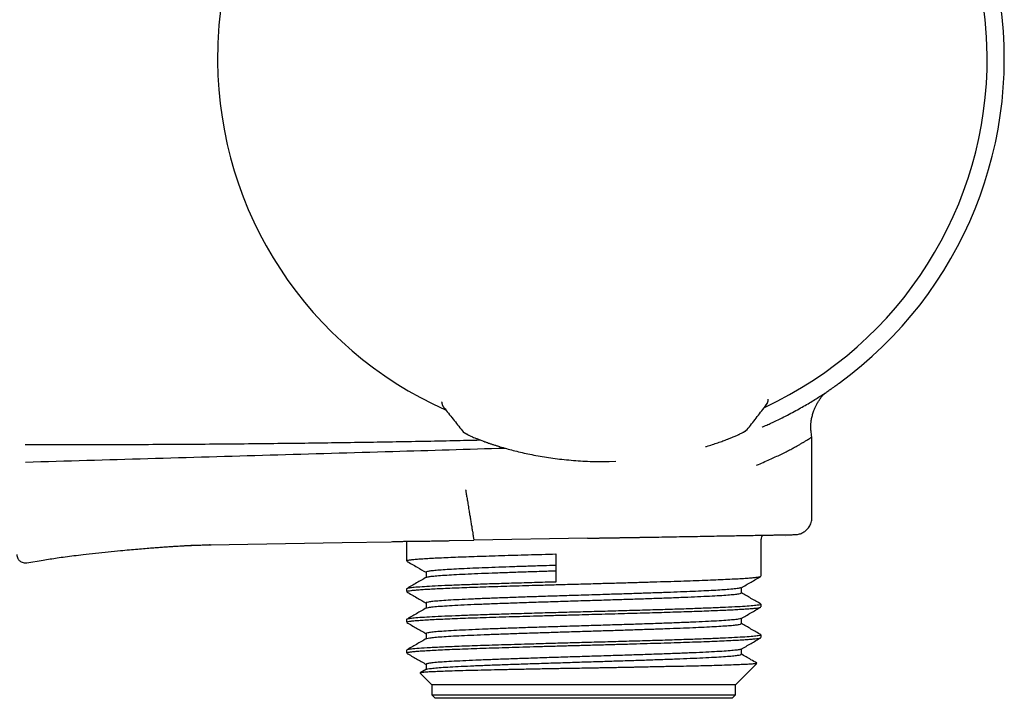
# Model space of a CAD drawing. Header units: millimetres. Extents: x 8 to 1918, y 12 to 2737.
# Tile 61 of 113: x 1359 to 1418, y 1499 to 1539. Entities that reach past the tile are written whole.
import ezdxf

# ---------------------------------------------------------------- set-up
doc = ezdxf.new("R2010")
doc.units = ezdxf.units.MM

msp = doc.modelspace()

# ---------------------------------------------------------------- linework, layer by layer
at = {"color": 7, "linetype": 'Continuous', "lineweight": 30}
for p, q in [((1384.343, 1516.307), (1384.343, 1516.33)), ((1384.343, 1516.307), (1384.343, 1516.306)), ((1403.628, 1516.42), (1403.63, 1516.461)), ((1403.63, 1516.461), (1403.63, 1516.481)), ((1403.63, 1516.46), (1403.63, 1516.461)), ((1403.515, 1516.136), (1403.583, 1516.248)), ((1403.829, 1515.076), (1403.812, 1515.068)), ((1406.204, 1509.488), (1406.204, 1514.256)), ((1393.899, 1512.792), (1394.231, 1512.793)), ((1394.231, 1512.793), (1394.62, 1512.805)), ((1384.799, 1508.114), (1386.24, 1508.139)), ((1392.954, 1508.256), (1386.24, 1508.139)), ((1403.206, 1506.015), (1403.206, 1508.194)), ((1404.658, 1508.339), (1404.653, 1508.339)), ((1370.574, 1507.865), (1370.651, 1507.867)), ((1370.651, 1507.867), (1378.446, 1508.003)), ((1378.446, 1508.003), (1381.346, 1508.054)), ((1382.251, 1508.077), (1382.251, 1506.922)), ((1391.086, 1507.329), (1391.086, 1505.669)), ((1359.812, 1506.802), (1360.786, 1506.964)), ((1383.413, 1506.251), (1383.413, 1505.94)), ((1382.251, 1505.259), (1382.251, 1505.104)), ((1402.044, 1505.027), (1402.044, 1505.335)), ((1383.413, 1504.434), (1383.413, 1504.126)), ((1403.185, 1504.181), (1403.201, 1504.19)), ((1403.206, 1504.198), (1403.206, 1504.352)), ((1402.044, 1503.21), (1402.044, 1503.527)), ((1382.251, 1503.449), (1382.251, 1503.294)), ((1383.413, 1502.622), (1383.413, 1502.312)), ((1403.206, 1502.387), (1403.206, 1502.542)), ((1382.251, 1501.632), (1382.251, 1501.477)), ((1402.044, 1501.399), (1402.044, 1501.707)), ((1383.413, 1500.807), (1383.413, 1500.498)), ((1401.706, 1499.594), (1402.967, 1500.855)), ((1383.063, 1500.281), (1383.751, 1499.594)), ((1383.433, 1500.51), (1383.069, 1500.299)), ((1383.751, 1499.594), (1383.751, 1498.994)), ((1392.728, 1499.594), (1383.751, 1499.594)), ((1401.706, 1499.594), (1392.728, 1499.594)), ((1401.706, 1498.994), (1401.706, 1499.594)), ((1383.751, 1498.994), (1383.951, 1498.794)), ((1383.751, 1498.994), (1401.706, 1498.994)), ((1401.506, 1498.794), (1401.706, 1498.994)), ((1401.506, 1498.794), (1383.951, 1498.794))]:
    msp.add_line(p, q, dxfattribs=at)
at = {"color": 7, "linetype": 'Continuous', "lineweight": 30, "flags": 128}
for points in [[(1386.785, 1514), (1386.78, 1514.002), (1386.765, 1514.008)], [(1401.225, 1514.113), (1401.23, 1514.115), (1401.245, 1514.121)]]:
    msp.add_lwpolyline(points, dxfattribs=at)
at = {"color": 7, "linetype": 'Continuous', "lineweight": 30}
for centre, radius, start, end in [((1393.828, 1536.615), 23.753, 306.09247, 73.85869), ((1393.828, 1536.615), 22.74, 97.12322, 180.44509), ((1393.828, 1536.615), 22.741, 0.44828, 83.77337), ((1393.828, 1536.615), 22.741, 294.926, 0.44828), ((1393.828, 1536.615), 22.741, 180.44505, 245.97), ((1384.843, 1516.314), 0.5, 180.85123, 218.57766), ((1384.843, 1516.309), 0.499, 200.8054, 218.59714), ((1403.129, 1516.454), 0.499, 322.39257, 335.19946), ((1386.094, 1515.063), 0.7, 218.57751, 250.33738), ((1401.9, 1515.188), 0.7, 290.56414, 322.41543), ((1403.506, 1508.194), 0.3, 124.06993, 180)]:
    msp.add_arc(centre, radius, start, end, dxfattribs=at)
for points, knots in [([(1403.881, 1515.101), (1404.034, 1515.174), (1404.342, 1515.319), (1404.768, 1515.536), (1405.172, 1515.749), (1405.55, 1515.959), (1405.903, 1516.163), (1406.231, 1516.36), (1406.534, 1516.548), (1406.807, 1516.723), (1407.05, 1516.883), (1407.258, 1517.024), (1407.433, 1517.145), (1407.576, 1517.245), (1407.686, 1517.323), (1407.766, 1517.381), (1407.809, 1517.412), (1407.826, 1517.425), (1407.821, 1517.421), (1407.821, 1517.421)], [0, 0, 0, 0, 0.060366, 0.121145, 0.182477, 0.244546, 0.307714, 0.372042, 0.436825, 0.501995, 0.566161, 0.629463, 0.692057, 0.753988, 0.815288, 0.8762, 0.937628, 0.999945, 1, 1, 1, 1]), ([(1384.343, 1516.306), (1384.346, 1516.267), (1384.353, 1516.189), (1384.376, 1516.134), (1384.387, 1516.107)], [0, 0, 0, 0, 0.50133, 1, 1, 1, 1]), ([(1403.582, 1516.244), (1403.586, 1516.253), (1403.595, 1516.274), (1403.62, 1516.344), (1403.626, 1516.411), (1403.63, 1516.46)], [0, 0, 0, 0, 0.169976, 0.391275, 1, 1, 1, 1]), ([(1406.204, 1514.25), (1406.195, 1514.308), (1406.178, 1514.419), (1406.16, 1514.571), (1406.151, 1514.698), (1406.147, 1514.806), (1406.147, 1514.906), (1406.152, 1515.006), (1406.164, 1515.152), (1406.193, 1515.344), (1406.25, 1515.578), (1406.317, 1515.78), (1406.389, 1515.956), (1406.463, 1516.113), (1406.552, 1516.278), (1406.639, 1516.417), (1406.716, 1516.527), (1406.777, 1516.607), (1406.841, 1516.687), (1406.91, 1516.767), (1406.954, 1516.812), (1406.976, 1516.835)], [0, 0, 0, 0, 0.062726, 0.1195381, 0.1623505, 0.1986462, 0.234101, 0.2689814, 0.3045795, 0.3900056, 0.4758627, 0.5600694, 0.616674, 0.6769341, 0.7448636, 0.8159403, 0.8516861, 0.8874655, 0.9232061, 0.9609465, 1, 1, 1, 1]), ([(1384.388, 1516.106), (1384.395, 1516.092), (1384.409, 1516.061), (1384.433, 1516.024), (1384.451, 1516), (1384.46, 1515.987)], [0, 0, 0, 0, 0.287584, 0.630072, 1, 1, 1, 1]), ([(1384.463, 1515.983), (1384.644, 1515.757), (1385.007, 1515.302), (1385.369, 1514.848), (1385.551, 1514.62)], [0, 0, 0, 0, 0.4985465, 1, 1, 1, 1]), ([(1402.451, 1514.754), (1402.628, 1514.985), (1402.983, 1515.445), (1403.337, 1515.904), (1403.514, 1516.134)], [0, 0, 0, 0, 0.5011573, 1, 1, 1, 1]), ([(1401.245, 1514.121), (1401.303, 1514.144), (1401.413, 1514.188), (1401.554, 1514.245), (1401.671, 1514.294), (1401.765, 1514.335), (1401.842, 1514.369), (1401.903, 1514.396), (1401.971, 1514.427), (1402.051, 1514.466), (1402.128, 1514.505), (1402.179, 1514.533), (1402.234, 1514.562), (1402.289, 1514.605), (1402.312, 1514.622)], [0, 0, 0, 0, 0.116672, 0.222462, 0.317469, 0.401768, 0.475415, 0.538445, 0.594564, 0.702166, 0.823461, 0.889185, 0.952786, 1, 1, 1, 1]), ([(1403.276, 1514.832), (1403.289, 1514.837), (1403.406, 1514.886), (1403.608, 1514.976), (1403.792, 1515.061), (1403.881, 1515.101)], [0, 0, 0, 0, 0.062204, 0.54928, 1, 1, 1, 1]), ([(1359.73, 1513.796), (1360.428, 1513.795), (1361.82, 1513.794), (1363.904, 1513.796), (1365.979, 1513.802), (1368.046, 1513.812), (1370.103, 1513.825), (1372.151, 1513.841), (1374.12, 1513.861), (1376.009, 1513.883), (1377.821, 1513.906), (1379.626, 1513.933), (1381.43, 1513.963), (1383.235, 1513.996), (1384.964, 1514.03), (1386.089, 1514.055), (1386.612, 1514.066)], [0, 0, 0, 0, 0.077854, 0.155376, 0.232566, 0.309425, 0.385952, 0.462149, 0.538015, 0.605633, 0.673016, 0.740164, 0.807077, 0.874454, 0.941616, 1, 1, 1, 1]), ([(1385.69, 1514.492), (1385.701, 1514.483), (1385.733, 1514.457), (1385.783, 1514.427), (1385.818, 1514.408), (1385.849, 1514.391), (1385.892, 1514.37), (1385.946, 1514.344), (1386.017, 1514.311), (1386.109, 1514.27), (1386.225, 1514.22), (1386.37, 1514.16), (1386.548, 1514.09), (1386.69, 1514.036), (1386.765, 1514.008)], [0, 0, 0, 0, 0.0188924, 0.058264, 0.1043136, 0.1568159, 0.2193614, 0.2919639, 0.3805308, 0.4806569, 0.5924634, 0.7161235, 0.8518695, 1, 1, 1, 1]), ([(1386.785, 1514), (1386.877, 1513.966), (1387.062, 1513.899), (1387.38, 1513.792), (1387.617, 1513.715), (1387.756, 1513.674), (1387.77, 1513.67)], [0, 0, 0, 0, 0.319595, 0.640605, 0.963367, 1, 1, 1, 1]), ([(1386.822, 1513.988), (1386.915, 1513.954), (1387.101, 1513.886), (1387.421, 1513.779), (1387.77, 1513.669), (1388.149, 1513.558), (1388.553, 1513.45), (1388.98, 1513.344), (1389.431, 1513.244), (1389.904, 1513.15), (1390.398, 1513.064), (1390.909, 1512.987), (1391.436, 1512.922), (1391.98, 1512.868), (1392.535, 1512.827), (1393.099, 1512.8), (1393.664, 1512.787), (1394.042, 1512.791), (1394.23, 1512.793)], [0, 0, 0, 0, 0.062512, 0.124938, 0.187559, 0.250654, 0.313114, 0.375235, 0.437283, 0.499526, 0.561961, 0.624152, 0.686377, 0.748912, 0.81225, 0.875013, 0.937496, 1, 1, 1, 1]), ([(1399.933, 1513.671), (1399.949, 1513.676), (1400.091, 1513.717), (1400.336, 1513.796), (1400.663, 1513.905), (1400.962, 1514.012), (1401.138, 1514.079), (1401.225, 1514.113)], [0, 0, 0, 0, 0.031586, 0.274777, 0.517329, 0.759103, 1, 1, 1, 1]), ([(1402.947, 1512.576), (1403.079, 1512.632), (1403.343, 1512.744), (1403.71, 1512.906), (1404.053, 1513.062), (1404.381, 1513.217), (1404.684, 1513.367), (1404.956, 1513.508), (1405.186, 1513.632), (1405.348, 1513.723), (1405.459, 1513.786), (1405.533, 1513.828), (1405.603, 1513.869), (1405.668, 1513.907), (1405.729, 1513.944), (1405.786, 1513.978), (1405.87, 1514.028), (1405.968, 1514.09), (1406.071, 1514.157), (1406.147, 1514.208), (1406.195, 1514.243), (1406.201, 1514.247), (1406.204, 1514.25)], [0, 0, 0, 0, 0.065741, 0.130974, 0.195703, 0.25993, 0.329662, 0.394649, 0.454901, 0.510426, 0.534802, 0.558942, 0.582846, 0.606516, 0.629953, 0.653157, 0.676132, 0.738129, 0.798424, 0.868028, 0.935327, 1, 1, 1, 1]), ([(1388.112, 1513.57), (1385.887, 1513.503), (1381.252, 1513.363), (1374.205, 1513.16), (1366.974, 1512.952), (1362.154, 1512.81), (1359.744, 1512.74)], [0, 0, 0, 0, 0.235205, 0.490175, 0.745114, 1, 1, 1, 1]), ([(1385.748, 1511.113), (1385.748, 1511.111), (1385.749, 1511.108), (1385.754, 1511.079), (1385.762, 1511.027), (1385.775, 1510.953), (1385.79, 1510.86), (1385.809, 1510.745), (1385.831, 1510.611), (1385.856, 1510.461), (1385.883, 1510.296), (1385.913, 1510.119), (1385.947, 1509.91), (1385.987, 1509.67), (1386.031, 1509.404), (1386.06, 1509.226), (1386.075, 1509.136)], [0, 0, 0, 0, 0.083958, 0.167762, 0.250726, 0.312563, 0.374686, 0.437218, 0.49982, 0.562416, 0.624943, 0.687387, 0.749825, 0.833033, 0.916346, 1, 1, 1, 1]), ([(1405.212, 1508.47), (1405.264, 1508.473), (1405.358, 1508.479), (1405.477, 1508.508), (1405.583, 1508.545), (1405.687, 1508.594), (1405.786, 1508.657), (1405.878, 1508.731), (1405.967, 1508.82), (1406.049, 1508.929), (1406.118, 1509.053), (1406.17, 1509.185), (1406.206, 1509.332), (1406.21, 1509.435), (1406.213, 1509.488)], [0, 0, 0, 0, 0.099353, 0.177344, 0.232995, 0.311996, 0.394003, 0.456101, 0.535543, 0.631876, 0.714325, 0.804264, 0.900131, 1, 1, 1, 1]), ([(1386.075, 1509.136), (1386.089, 1509.052), (1386.116, 1508.889), (1386.15, 1508.667), (1386.179, 1508.484), (1386.202, 1508.343), (1386.219, 1508.243), (1386.231, 1508.179), (1386.239, 1508.145), (1386.24, 1508.141), (1386.24, 1508.139)], [0, 0, 0, 0, 0.162097, 0.313572, 0.454432, 0.584684, 0.704334, 0.813412, 0.911952, 1, 1, 1, 1]), ([(1392.954, 1508.256), (1393.183, 1508.26), (1393.642, 1508.268), (1394.329, 1508.28), (1395.013, 1508.292), (1395.691, 1508.304), (1396.358, 1508.316), (1397.015, 1508.327), (1397.695, 1508.339), (1398.393, 1508.351), (1399.102, 1508.363), (1399.785, 1508.375), (1400.439, 1508.387), (1401.059, 1508.398), (1401.613, 1508.407), (1402.106, 1508.416), (1402.546, 1508.424), (1402.956, 1508.431), (1403.335, 1508.437), (1403.682, 1508.443), (1403.995, 1508.449), (1404.291, 1508.454), (1404.561, 1508.459), (1404.795, 1508.463), (1404.979, 1508.466), (1405.112, 1508.468), (1405.196, 1508.47), (1405.207, 1508.47), (1405.212, 1508.47)], [0, 0, 0, 0, 0.035483, 0.07108, 0.106906, 0.142796, 0.178475, 0.2142, 0.250075, 0.291924, 0.333575, 0.375196, 0.417145, 0.458716, 0.500091, 0.535569, 0.571158, 0.60697, 0.642854, 0.678534, 0.714252, 0.750115, 0.791963, 0.833599, 0.875192, 0.917126, 0.958667, 1, 1, 1, 1]), ([(1392.956, 1508.26), (1393.187, 1508.264), (1393.651, 1508.271), (1394.341, 1508.282), (1395.025, 1508.294), (1395.701, 1508.305), (1396.346, 1508.316), (1396.759, 1508.323), (1396.955, 1508.326)], [0, 0, 0, 0, 0.169622, 0.33912, 0.508528, 0.677855, 0.847093, 1, 1, 1, 1]), ([(1360.786, 1506.964), (1360.921, 1506.986), (1361.199, 1507.032), (1361.632, 1507.099), (1362.101, 1507.165), (1362.608, 1507.231), (1363.206, 1507.304), (1363.884, 1507.38), (1364.623, 1507.456), (1365.288, 1507.521), (1365.868, 1507.574), (1366.356, 1507.617), (1366.806, 1507.655), (1367.214, 1507.688), (1367.58, 1507.716), (1367.905, 1507.739), (1368.19, 1507.759), (1368.437, 1507.775), (1368.658, 1507.789), (1368.865, 1507.801), (1369.017, 1507.809), (1369.101, 1507.813), (1369.116, 1507.814)], [0, 0, 0, 0, 0.049057, 0.100764, 0.157188, 0.218536, 0.283898, 0.373055, 0.462799, 0.549684, 0.612527, 0.671224, 0.725203, 0.774155, 0.81799, 0.856784, 0.890731, 0.920102, 0.945473, 0.97002, 0.99447, 1, 1, 1, 1]), ([(1369.097, 1507.816), (1369.135, 1507.818), (1369.206, 1507.821), (1369.317, 1507.827), (1369.422, 1507.833), (1369.523, 1507.838), (1369.619, 1507.842), (1369.708, 1507.844), (1369.79, 1507.846), (1369.835, 1507.847), (1369.858, 1507.848)], [0, 0, 0, 0, 0.164235, 0.3074654, 0.4329152, 0.5453042, 0.6509767, 0.7573719, 0.8717456, 1, 1, 1, 1]), ([(1369.098, 1507.813), (1369.203, 1507.82), (1369.456, 1507.835), (1369.709, 1507.841), (1369.858, 1507.844)], [0, 0, 0, 0, 0.414938, 1, 1, 1, 1]), ([(1369.551, 1507.835), (1369.59, 1507.837), (1369.745, 1507.843), (1370.013, 1507.853), (1370.363, 1507.862), (1370.597, 1507.866), (1370.718, 1507.868)], [0, 0, 0, 0, 0.100212, 0.398532, 0.689816, 1, 1, 1, 1]), ([(1370.574, 1507.865), (1370.588, 1507.866), (1370.616, 1507.867), (1370.641, 1507.884), (1370.653, 1507.893)], [0, 0, 0, 0, 0.5006306, 1, 1, 1, 1]), ([(1370.653, 1507.895), (1370.653, 1507.892), (1370.654, 1507.879), (1370.653, 1507.869), (1370.652, 1507.868), (1370.651, 1507.867)], [0, 0, 0, 0, 0.146135, 0.591378, 1, 1, 1, 1]), ([(1381.346, 1508.054), (1381.402, 1508.055), (1381.526, 1508.057), (1381.72, 1508.062), (1381.897, 1508.069), (1382.037, 1508.073), (1382.145, 1508.076), (1382.25, 1508.077), (1382.362, 1508.078), (1382.516, 1508.079), (1382.73, 1508.081), (1383.015, 1508.084), (1383.355, 1508.089), (1383.749, 1508.095), (1384.198, 1508.103), (1384.554, 1508.109), (1384.761, 1508.113), (1384.799, 1508.114)], [0, 0, 0, 0, 0.051444, 0.115427, 0.173616, 0.206066, 0.236895, 0.266325, 0.296379, 0.333516, 0.399864, 0.48187, 0.579547, 0.692902, 0.821942, 0.966671, 1, 1, 1, 1]), ([(1359.23, 1507.296), (1359.233, 1507.253), (1359.239, 1507.174), (1359.279, 1507.072), (1359.326, 1506.998), (1359.378, 1506.938), (1359.444, 1506.882), (1359.54, 1506.828), (1359.668, 1506.791), (1359.762, 1506.798), (1359.812, 1506.802)], [0, 0, 0, 0, 0.146452, 0.273867, 0.374517, 0.44949, 0.546065, 0.674401, 0.829115, 1, 1, 1, 1]), ([(1382.258, 1506.922), (1382.256, 1506.924), (1382.246, 1506.935), (1382.301, 1506.953), (1382.424, 1506.977), (1382.622, 1507), (1382.887, 1507.024), (1383.218, 1507.048), (1383.612, 1507.071), (1384.067, 1507.095), (1384.58, 1507.118), (1385.147, 1507.142), (1385.763, 1507.165), (1386.425, 1507.189), (1387.128, 1507.212), (1387.867, 1507.235), (1388.638, 1507.259), (1389.434, 1507.282), (1390.251, 1507.305), (1390.808, 1507.321), (1391.086, 1507.329)], [0, 0, 0, 0, 0.016974, 0.075333, 0.133626, 0.191852, 0.250011, 0.308104, 0.366129, 0.424088, 0.48198, 0.539805, 0.597563, 0.655255, 0.712879, 0.770437, 0.827928, 0.885352, 0.94271, 1, 1, 1, 1]), ([(1382.265, 1506.905), (1382.47, 1506.787), (1382.853, 1506.565), (1383.235, 1506.344), (1383.413, 1506.242)], [0, 0, 0, 0, 0.536449, 1, 1, 1, 1]), ([(1391.086, 1506.652), (1390.837, 1506.644), (1390.274, 1506.626), (1389.424, 1506.599), (1388.54, 1506.569), (1387.696, 1506.539), (1386.9, 1506.509), (1386.163, 1506.479), (1385.494, 1506.448), (1384.904, 1506.417), (1384.4, 1506.386), (1383.992, 1506.355), (1383.682, 1506.323), (1383.49, 1506.291), (1383.404, 1506.267), (1383.42, 1506.254), (1383.424, 1506.251)], [0, 0, 0, 0, 0.058714, 0.132338, 0.206528, 0.281284, 0.356607, 0.432497, 0.508952, 0.585974, 0.663563, 0.741717, 0.820438, 0.899725, 0.979579, 1, 1, 1, 1]), ([(1383.433, 1505.952), (1383.237, 1505.838), (1382.844, 1505.611), (1382.451, 1505.384), (1382.255, 1505.271)], [0, 0, 0, 0, 0.4999717, 1, 1, 1, 1]), ([(1382.257, 1505.104), (1382.258, 1505.11), (1382.261, 1505.124), (1382.345, 1505.145), (1382.495, 1505.168), (1382.71, 1505.191), (1382.988, 1505.214), (1383.326, 1505.237), (1383.722, 1505.26), (1384.171, 1505.283), (1384.673, 1505.306), (1385.222, 1505.328), (1385.815, 1505.351), (1386.447, 1505.373), (1387.116, 1505.396), (1387.816, 1505.418), (1388.543, 1505.44), (1389.293, 1505.463), (1389.975, 1505.482), (1390.581, 1505.5), (1391.104, 1505.514), (1391.63, 1505.529), (1392.158, 1505.544), (1392.713, 1505.559), (1393.398, 1505.578), (1394.209, 1505.601), (1395.112, 1505.626), (1395.996, 1505.652), (1396.853, 1505.677), (1397.679, 1505.702), (1398.465, 1505.728), (1399.208, 1505.753), (1399.9, 1505.778), (1400.538, 1505.803), (1401.116, 1505.828), (1401.63, 1505.854), (1402.077, 1505.879), (1402.453, 1505.904), (1402.757, 1505.929), (1402.984, 1505.954), (1403.136, 1505.978), (1403.173, 1505.994), (1403.191, 1506.001)], [0, 0, 0, 0, 0.019862, 0.045724, 0.07151, 0.09722, 0.122853, 0.14841, 0.173891, 0.199296, 0.224625, 0.249878, 0.275054, 0.300154, 0.325178, 0.350126, 0.374998, 0.399793, 0.424513, 0.440952, 0.457358, 0.473729, 0.490067, 0.506371, 0.525078, 0.553413, 0.581717, 0.609991, 0.638234, 0.666446, 0.694628, 0.72278, 0.750901, 0.778992, 0.807052, 0.835081, 0.86308, 0.891049, 0.918987, 0.946894, 0.974771, 1, 1, 1, 1]), ([(1383.437, 1505.949), (1383.454, 1505.957), (1383.494, 1505.977), (1383.701, 1506.007), (1384.033, 1506.041), (1384.484, 1506.074), (1385.044, 1506.107), (1385.707, 1506.141), (1386.464, 1506.174), (1387.305, 1506.207), (1388.217, 1506.24), (1389.191, 1506.274), (1390.151, 1506.305), (1390.795, 1506.325), (1391.086, 1506.334)], [0, 0, 0, 0, 0.0658447, 0.152126, 0.2384073, 0.3246885, 0.4109697, 0.497251, 0.5835322, 0.6698133, 0.7560945, 0.8423757, 0.9286569, 1, 1, 1, 1]), ([(1402.024, 1505.323), (1402.22, 1505.437), (1402.61, 1505.662), (1402.999, 1505.887), (1403.192, 1505.999)], [0, 0, 0, 0, 0.503908, 1, 1, 1, 1]), ([(1391.086, 1505.669), (1390.662, 1505.657), (1389.812, 1505.633), (1388.59, 1505.597), (1387.429, 1505.561), (1386.349, 1505.525), (1385.367, 1505.49), (1384.498, 1505.454), (1383.755, 1505.418), (1383.15, 1505.382), (1382.689, 1505.346), (1382.391, 1505.31), (1382.249, 1505.281), (1382.265, 1505.264), (1382.27, 1505.259)], [0, 0, 0, 0, 0.087597, 0.175193, 0.26279, 0.350387, 0.437983, 0.52558, 0.613176, 0.700773, 0.78837, 0.875966, 0.963563, 1, 1, 1, 1]), ([(1402.011, 1505.329), (1402, 1505.321), (1401.97, 1505.3), (1401.737, 1505.267), (1401.366, 1505.231), (1400.909, 1505.199), (1400.412, 1505.169), (1399.832, 1505.14), (1399.176, 1505.11), (1398.449, 1505.08), (1397.657, 1505.05), (1396.81, 1505.02), (1395.914, 1504.99), (1394.98, 1504.96), (1394.124, 1504.933), (1393.365, 1504.909), (1392.74, 1504.889), (1391.957, 1504.865), (1391.02, 1504.836), (1389.922, 1504.801), (1388.864, 1504.765), (1387.863, 1504.73), (1386.934, 1504.695), (1386.09, 1504.66), (1385.344, 1504.625), (1384.706, 1504.59), (1384.187, 1504.555), (1383.791, 1504.52), (1383.535, 1504.484), (1383.412, 1504.456), (1383.425, 1504.439), (1383.429, 1504.434)], [0, 0, 0, 0, 0.025927, 0.069106, 0.112541, 0.145295, 0.178192, 0.211234, 0.244419, 0.277748, 0.311221, 0.344837, 0.378598, 0.412501, 0.446549, 0.469333, 0.492081, 0.511732, 0.551016, 0.5903, 0.629584, 0.668868, 0.708153, 0.747437, 0.786721, 0.826005, 0.865289, 0.904573, 0.943858, 0.983142, 1, 1, 1, 1]), ([(1382.269, 1505.089), (1382.368, 1505.031), (1382.567, 1504.916), (1382.864, 1504.745), (1383.147, 1504.581), (1383.327, 1504.477), (1383.413, 1504.428)], [0, 0, 0, 0, 0.261505, 0.52331, 0.77485, 1, 1, 1, 1]), ([(1383.428, 1504.132), (1383.428, 1504.133), (1383.425, 1504.145), (1383.55, 1504.169), (1383.813, 1504.205), (1384.232, 1504.241), (1384.779, 1504.277), (1385.454, 1504.313), (1386.246, 1504.35), (1387.144, 1504.386), (1388.134, 1504.423), (1389.203, 1504.46), (1390.333, 1504.497), (1391.507, 1504.534), (1392.664, 1504.57), (1393.783, 1504.605), (1394.847, 1504.638), (1395.882, 1504.672), (1396.874, 1504.705), (1397.812, 1504.739), (1398.681, 1504.772), (1399.471, 1504.806), (1400.171, 1504.839), (1400.772, 1504.873), (1401.265, 1504.906), (1401.645, 1504.939), (1401.901, 1504.973), (1402.034, 1505.002), (1402.03, 1505.02), (1402.029, 1505.027)], [0, 0, 0, 0, 0.001025, 0.040942, 0.081017, 0.121251, 0.161643, 0.202194, 0.242903, 0.283771, 0.324797, 0.365982, 0.407325, 0.448827, 0.490487, 0.528017, 0.56546, 0.602903, 0.640346, 0.677789, 0.715232, 0.752675, 0.790118, 0.827561, 0.865004, 0.902447, 0.93989, 0.977333, 1, 1, 1, 1]), ([(1403.201, 1504.364), (1403.005, 1504.477), (1402.619, 1504.7), (1402.233, 1504.923), (1402.044, 1505.033)], [0, 0, 0, 0, 0.508795, 1, 1, 1, 1]), ([(1403.192, 1504.352), (1403.196, 1504.35), (1403.22, 1504.335), (1403.106, 1504.309), (1402.844, 1504.273), (1402.413, 1504.238), (1401.837, 1504.202), (1401.121, 1504.167), (1400.277, 1504.131), (1399.317, 1504.095), (1398.257, 1504.06), (1397.111, 1504.024), (1395.899, 1503.989), (1394.638, 1503.953), (1393.348, 1503.918), (1392.048, 1503.882), (1390.758, 1503.846), (1389.499, 1503.811), (1388.289, 1503.775), (1387.148, 1503.74), (1386.091, 1503.704), (1385.136, 1503.668), (1384.298, 1503.633), (1383.588, 1503.597), (1383.02, 1503.562), (1382.596, 1503.526), (1382.342, 1503.49), (1382.233, 1503.465), (1382.258, 1503.451), (1382.262, 1503.449)], [0, 0, 0, 0, 0.008283, 0.047694, 0.087105, 0.126517, 0.165928, 0.205339, 0.24475, 0.284162, 0.323573, 0.362984, 0.402396, 0.441807, 0.481218, 0.52063, 0.560043, 0.599456, 0.638869, 0.678283, 0.717696, 0.757109, 0.796522, 0.835935, 0.875348, 0.914761, 0.954174, 0.993588, 1, 1, 1, 1]), ([(1383.433, 1504.138), (1383.237, 1504.024), (1382.844, 1503.797), (1382.451, 1503.57), (1382.255, 1503.457)], [0, 0, 0, 0, 0.4999716, 1, 1, 1, 1]), ([(1382.258, 1503.294), (1382.259, 1503.3), (1382.261, 1503.314), (1382.35, 1503.336), (1382.512, 1503.36), (1382.75, 1503.384), (1383.058, 1503.409), (1383.435, 1503.433), (1383.878, 1503.457), (1384.384, 1503.482), (1384.949, 1503.506), (1385.57, 1503.53), (1386.241, 1503.554), (1386.959, 1503.579), (1387.718, 1503.603), (1388.512, 1503.627), (1389.336, 1503.651), (1390.185, 1503.676), (1391.051, 1503.7), (1391.871, 1503.722), (1392.658, 1503.744), (1393.41, 1503.765), (1394.182, 1503.786), (1394.947, 1503.807), (1395.699, 1503.829), (1396.433, 1503.85), (1397.145, 1503.871), (1397.832, 1503.892), (1398.491, 1503.913), (1399.116, 1503.934), (1399.707, 1503.955), (1400.259, 1503.976), (1400.769, 1503.997), (1401.237, 1504.018), (1401.658, 1504.039), (1402.032, 1504.06), (1402.357, 1504.08), (1402.631, 1504.101), (1402.854, 1504.122), (1403.035, 1504.144), (1403.154, 1504.165), (1403.175, 1504.179), (1403.184, 1504.184)], [0, 0, 0, 0, 0.019597, 0.046862, 0.074128, 0.101393, 0.128658, 0.155923, 0.183188, 0.210453, 0.237718, 0.264983, 0.292248, 0.319514, 0.346779, 0.374044, 0.401309, 0.428574, 0.455839, 0.483104, 0.504918, 0.528693, 0.552713, 0.576685, 0.600607, 0.624481, 0.648306, 0.672083, 0.69581, 0.719489, 0.743119, 0.7667, 0.790233, 0.813717, 0.837152, 0.860538, 0.883875, 0.907164, 0.930404, 0.953595, 0.982511, 1, 1, 1, 1]), ([(1402.025, 1503.51), (1402.12, 1503.565), (1402.313, 1503.676), (1402.605, 1503.845), (1402.896, 1504.014), (1403.09, 1504.126), (1403.185, 1504.181)], [0, 0, 0, 0, 0.247679, 0.498762, 0.753816, 1, 1, 1, 1]), ([(1402.018, 1503.512), (1402.017, 1503.509), (1402.012, 1503.495), (1401.866, 1503.468), (1401.578, 1503.433), (1401.15, 1503.398), (1400.6, 1503.363), (1399.934, 1503.328), (1399.162, 1503.294), (1398.295, 1503.259), (1397.347, 1503.224), (1396.33, 1503.189), (1395.261, 1503.154), (1394.154, 1503.119), (1393.027, 1503.084), (1391.895, 1503.049), (1390.775, 1503.014), (1389.684, 1502.979), (1388.638, 1502.944), (1387.652, 1502.909), (1386.74, 1502.874), (1385.917, 1502.839), (1385.194, 1502.804), (1384.581, 1502.77), (1384.089, 1502.735), (1383.721, 1502.7), (1383.497, 1502.665), (1383.4, 1502.639), (1383.42, 1502.625), (1383.424, 1502.622)], [0, 0, 0, 0, 0.010116, 0.049384, 0.088652, 0.127921, 0.167189, 0.206457, 0.245725, 0.284993, 0.324262, 0.36353, 0.402798, 0.442066, 0.481334, 0.5206, 0.559866, 0.599131, 0.638396, 0.677662, 0.716927, 0.756192, 0.795458, 0.834723, 0.873988, 0.913254, 0.952519, 0.991784, 1, 1, 1, 1]), ([(1382.267, 1503.276), (1382.459, 1503.165), (1382.841, 1502.944), (1383.223, 1502.723), (1383.413, 1502.614)], [0, 0, 0, 0, 0.503373, 1, 1, 1, 1]), ([(1383.441, 1502.321), (1383.447, 1502.326), (1383.464, 1502.343), (1383.625, 1502.37), (1383.917, 1502.403), (1384.333, 1502.436), (1384.86, 1502.47), (1385.493, 1502.503), (1386.222, 1502.536), (1387.038, 1502.569), (1387.93, 1502.603), (1388.886, 1502.636), (1389.893, 1502.669), (1390.939, 1502.702), (1391.994, 1502.735), (1393.019, 1502.767), (1394.001, 1502.797), (1394.947, 1502.827), (1395.873, 1502.857), (1396.769, 1502.887), (1397.626, 1502.917), (1398.433, 1502.947), (1399.18, 1502.977), (1399.858, 1503.008), (1400.458, 1503.039), (1400.973, 1503.069), (1401.395, 1503.1), (1401.72, 1503.131), (1401.934, 1503.163), (1402.04, 1503.189), (1402.032, 1503.205), (1402.03, 1503.21)], [0, 0, 0, 0, 0.017039, 0.05448, 0.091921, 0.129362, 0.166803, 0.204243, 0.241684, 0.279125, 0.316566, 0.354007, 0.391448, 0.428889, 0.46633, 0.502345, 0.5356, 0.569012, 0.602584, 0.636314, 0.670203, 0.70425, 0.738456, 0.77282, 0.807343, 0.842024, 0.876864, 0.911863, 0.94702, 0.982336, 1, 1, 1, 1]), ([(1403.201, 1502.55), (1403.005, 1502.663), (1402.619, 1502.886), (1402.233, 1503.109), (1402.044, 1503.219)], [0, 0, 0, 0, 0.5087953, 1, 1, 1, 1]), ([(1382.257, 1501.477), (1382.255, 1501.479), (1382.244, 1501.489), (1382.296, 1501.507), (1382.417, 1501.531), (1382.619, 1501.555), (1382.89, 1501.58), (1383.232, 1501.604), (1383.642, 1501.628), (1384.116, 1501.653), (1384.651, 1501.677), (1385.244, 1501.702), (1385.89, 1501.726), (1386.585, 1501.751), (1387.323, 1501.775), (1388.1, 1501.799), (1388.91, 1501.824), (1389.747, 1501.848), (1390.605, 1501.873), (1391.479, 1501.897), (1392.361, 1501.922), (1393.246, 1501.946), (1394.127, 1501.971), (1394.997, 1501.995), (1395.852, 1502.02), (1396.685, 1502.044), (1397.489, 1502.069), (1398.26, 1502.093), (1398.991, 1502.117), (1399.678, 1502.142), (1400.315, 1502.166), (1400.898, 1502.191), (1401.424, 1502.215), (1401.887, 1502.24), (1402.285, 1502.264), (1402.616, 1502.289), (1402.876, 1502.313), (1403.061, 1502.337), (1403.165, 1502.358), (1403.18, 1502.37), (1403.185, 1502.373)], [0, 0, 0, 0, 0.00547, 0.032739, 0.060008, 0.087276, 0.114545, 0.141814, 0.169083, 0.196352, 0.22362, 0.250889, 0.278158, 0.305427, 0.332696, 0.359964, 0.387233, 0.414502, 0.441771, 0.46904, 0.496309, 0.523572, 0.550831, 0.57809, 0.605349, 0.632608, 0.659867, 0.687126, 0.714385, 0.741644, 0.768903, 0.796162, 0.823421, 0.85068, 0.877939, 0.905198, 0.932457, 0.959716, 0.986975, 1, 1, 1, 1]), ([(1383.433, 1502.324), (1383.237, 1502.21), (1382.844, 1501.983), (1382.451, 1501.756), (1382.255, 1501.643)], [0, 0, 0, 0, 0.4999715, 1, 1, 1, 1]), ([(1403.186, 1502.542), (1403.19, 1502.537), (1403.203, 1502.519), (1403.055, 1502.49), (1402.749, 1502.454), (1402.28, 1502.418), (1401.668, 1502.382), (1400.918, 1502.346), (1400.043, 1502.31), (1399.056, 1502.274), (1397.972, 1502.239), (1396.808, 1502.203), (1395.581, 1502.167), (1394.311, 1502.131), (1393.088, 1502.097), (1391.902, 1502.064), (1390.77, 1502.033), (1389.459, 1501.995), (1388.046, 1501.953), (1386.606, 1501.907), (1385.349, 1501.862), (1384.293, 1501.817), (1383.452, 1501.774), (1382.828, 1501.731), (1382.435, 1501.69), (1382.251, 1501.657), (1382.269, 1501.638), (1382.275, 1501.632)], [0, 0, 0, 0, 0.018316, 0.057733, 0.09715, 0.136567, 0.175985, 0.215402, 0.254819, 0.294237, 0.333654, 0.373071, 0.412489, 0.451906, 0.491323, 0.524197, 0.559947, 0.595217, 0.647188, 0.698078, 0.747889, 0.79662, 0.84427, 0.89084, 0.936329, 0.980738, 1, 1, 1, 1]), ([(1402.024, 1501.695), (1402.22, 1501.809), (1402.608, 1502.033), (1402.996, 1502.257), (1403.188, 1502.368)], [0, 0, 0, 0, 0.5058433, 1, 1, 1, 1]), ([(1382.268, 1501.461), (1382.46, 1501.35), (1382.841, 1501.13), (1383.223, 1500.909), (1383.413, 1500.8)], [0, 0, 0, 0, 0.503043, 1, 1, 1, 1]), ([(1402.013, 1501.7), (1402.008, 1501.695), (1401.99, 1501.678), (1401.815, 1501.649), (1401.496, 1501.614), (1401.04, 1501.579), (1400.465, 1501.544), (1399.775, 1501.509), (1398.981, 1501.473), (1398.096, 1501.438), (1397.131, 1501.403), (1396.102, 1501.368), (1395.023, 1501.333), (1393.911, 1501.298), (1392.781, 1501.263), (1391.65, 1501.228), (1390.536, 1501.192), (1389.453, 1501.157), (1388.419, 1501.122), (1387.448, 1501.087), (1386.555, 1501.052), (1385.752, 1501.017), (1385.052, 1500.982), (1384.465, 1500.947), (1383.999, 1500.912), (1383.663, 1500.877), (1383.452, 1500.842), (1383.426, 1500.818), (1383.413, 1500.807)], [0, 0, 0, 0, 0.018152, 0.057438, 0.096724, 0.13601, 0.175296, 0.214582, 0.253868, 0.293154, 0.332439, 0.371725, 0.411011, 0.450297, 0.489583, 0.528864, 0.568145, 0.607426, 0.646707, 0.685988, 0.725269, 0.76455, 0.803831, 0.843112, 0.882393, 0.921674, 0.960955, 1, 1, 1, 1]), ([(1383.439, 1500.505), (1383.441, 1500.508), (1383.45, 1500.523), (1383.595, 1500.549), (1383.875, 1500.583), (1384.29, 1500.617), (1384.822, 1500.651), (1385.47, 1500.686), (1386.225, 1500.721), (1387.076, 1500.755), (1388.014, 1500.79), (1389.025, 1500.826), (1390.095, 1500.861), (1391.209, 1500.896), (1392.334, 1500.932), (1393.443, 1500.966), (1394.52, 1501), (1395.565, 1501.033), (1396.573, 1501.067), (1397.529, 1501.1), (1398.42, 1501.134), (1399.236, 1501.168), (1399.965, 1501.201), (1400.597, 1501.235), (1401.124, 1501.268), (1401.54, 1501.301), (1401.835, 1501.335), (1402.014, 1501.367), (1402.031, 1501.389), (1402.039, 1501.399)], [0, 0, 0, 0, 0.011424, 0.04941, 0.087562, 0.125879, 0.164362, 0.20301, 0.241824, 0.280804, 0.319949, 0.35926, 0.398737, 0.438379, 0.478187, 0.516446, 0.553889, 0.591333, 0.628776, 0.66622, 0.703663, 0.741107, 0.77855, 0.815994, 0.853437, 0.890881, 0.928324, 0.965768, 1, 1, 1, 1]), ([(1402.966, 1500.872), (1402.848, 1500.94), (1402.534, 1501.122), (1402.22, 1501.303), (1402.023, 1501.417)], [0, 0, 0, 0, 0.375454, 1, 1, 1, 1]), ([(1402.962, 1500.861), (1402.96, 1500.858), (1402.953, 1500.848), (1402.84, 1500.833), (1402.633, 1500.815), (1402.331, 1500.797), (1401.939, 1500.779), (1401.463, 1500.76), (1400.952, 1500.741), (1400.433, 1500.725), (1399.927, 1500.711), (1399.327, 1500.697), (1398.766, 1500.686), (1398.365, 1500.68), (1398.214, 1500.677), (1398.167, 1500.677), (1398.12, 1500.676), (1398.072, 1500.675), (1398.025, 1500.674), (1397.976, 1500.674), (1397.91, 1500.672), (1397.811, 1500.67), (1397.666, 1500.667), (1397.449, 1500.662), (1397.15, 1500.656), (1396.754, 1500.647), (1396.403, 1500.64), (1396.14, 1500.634), (1395.996, 1500.631), (1395.865, 1500.628), (1395.736, 1500.626), (1395.609, 1500.623), (1395.384, 1500.619), (1395.068, 1500.612), (1394.67, 1500.605), (1394.315, 1500.598), (1393.988, 1500.592), (1393.675, 1500.586), (1393.347, 1500.581), (1392.99, 1500.574), (1392.57, 1500.567), (1392.112, 1500.56), (1391.661, 1500.552), (1391.278, 1500.545), (1390.981, 1500.54), (1390.76, 1500.536), (1390.63, 1500.534), (1390.55, 1500.532), (1390.511, 1500.532), (1390.475, 1500.531), (1390.443, 1500.531), (1390.416, 1500.53), (1390.078, 1500.524), (1389.437, 1500.511), (1388.523, 1500.493), (1387.656, 1500.475), (1386.842, 1500.456), (1386.091, 1500.438), (1385.409, 1500.42), (1384.804, 1500.401), (1384.281, 1500.383), (1383.845, 1500.364), (1383.501, 1500.346), (1383.249, 1500.328), (1383.101, 1500.309), (1383.042, 1500.295), (1383.063, 1500.287), (1383.068, 1500.286)], [0, 0, 0, 0, 0.018595, 0.049631, 0.080614, 0.112029, 0.143389, 0.174691, 0.205933, 0.229441, 0.252915, 0.276358, 0.307254, 0.320838, 0.322616, 0.324394, 0.326172, 0.32795, 0.329728, 0.331506, 0.333431, 0.337051, 0.342365, 0.349372, 0.36055, 0.374381, 0.390859, 0.396625, 0.401099, 0.405487, 0.409789, 0.414006, 0.418138, 0.432195, 0.445166, 0.457054, 0.466668, 0.476731, 0.487243, 0.498203, 0.510945, 0.52759, 0.5421, 0.554481, 0.564735, 0.571034, 0.576139, 0.577576, 0.57888, 0.580052, 0.581092, 0.582, 0.582775, 0.614598, 0.646361, 0.678066, 0.709712, 0.7413, 0.772828, 0.804297, 0.835708, 0.867059, 0.898351, 0.929584, 0.960758, 0.991873, 1, 1, 1, 1])]:
    msp.add_open_spline(points, degree=3, knots=knots, dxfattribs=at)

doc.saveas('drawing.dxf')
